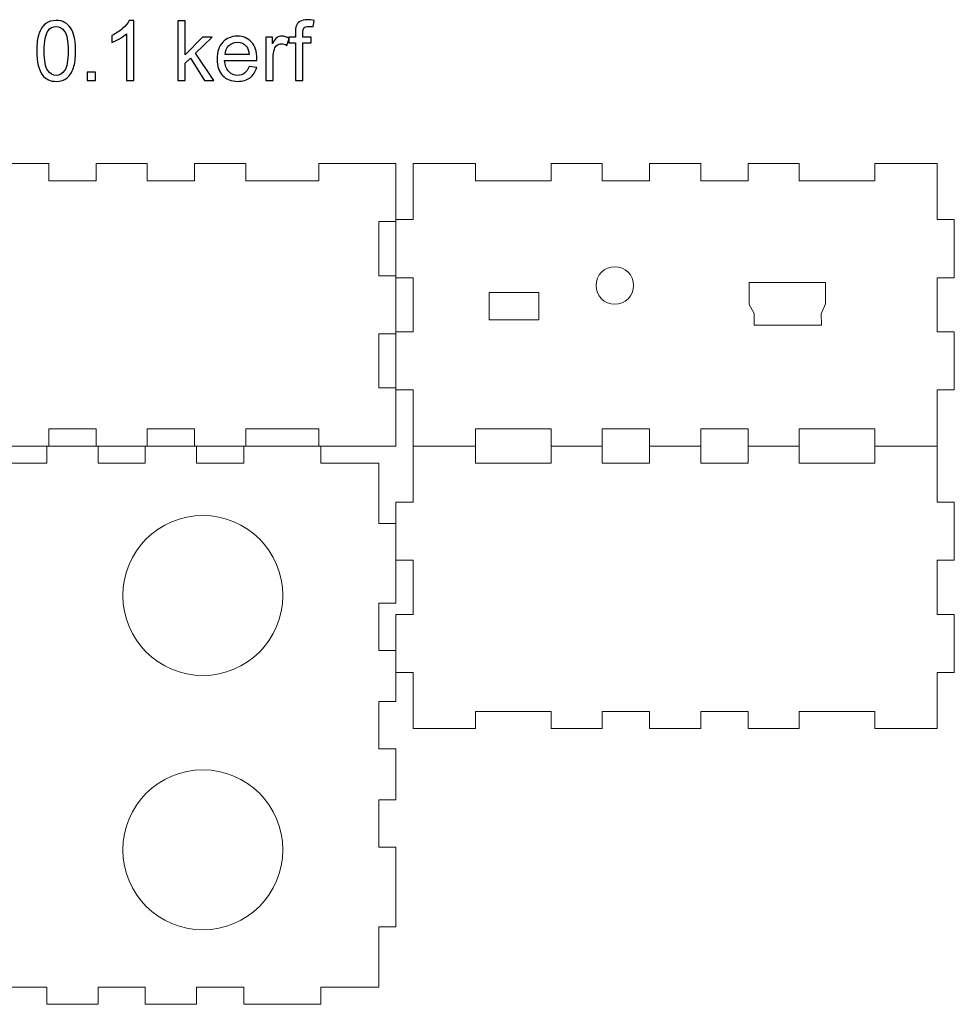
# Model space of a CAD drawing. Header units: inches. Extents: x -5.24 to 2.17, y -6.36 to -2.42.
# Tile 5 of 5: x -1.57 to 2.17, y -6.36 to -2.42. Entities that reach past the tile are written whole.
import ezdxf

# ---------------------------------------------------------------- set-up
doc = ezdxf.new("R2010")
doc.units = ezdxf.units.IN
doc.header["$MEASUREMENT"] = 0
doc.layers.add('Layer 1', color=7, linetype='Continuous')

msp = doc.modelspace()

# ---------------------------------------------------------------- linework, layer by layer
at = {"layer": 'Layer 1', "color": 30}
for points, knots in [([(-1.5031, -2.5463), (-1.5031, -2.518), (-1.5002, -2.4953), (-1.4944, -2.4781), (-1.4944, -2.4781), (-1.4886, -2.4609), (-1.4799, -2.4476), (-1.4685, -2.4383), (-1.4685, -2.4383), (-1.457, -2.429), (-1.4426, -2.4243), (-1.4253, -2.4243), (-1.4253, -2.4243), (-1.4125, -2.4243), (-1.4013, -2.4269), (-1.3916, -2.4321), (-1.3916, -2.4321), (-1.3819, -2.4372), (-1.374, -2.4446), (-1.3676, -2.4544), (-1.3676, -2.4544), (-1.3614, -2.4641), (-1.3564, -2.4759), (-1.3529, -2.4899), (-1.3529, -2.4899), (-1.3493, -2.5038), (-1.3475, -2.5226), (-1.3475, -2.5463), (-1.3475, -2.5463), (-1.3475, -2.5743), (-1.3504, -2.5968), (-1.3561, -2.614), (-1.3561, -2.614), (-1.3619, -2.6313), (-1.3705, -2.6445), (-1.3819, -2.6539), (-1.3819, -2.6539), (-1.3934, -2.6633), (-1.4078, -2.668), (-1.4253, -2.668), (-1.4253, -2.668), (-1.4483, -2.668), (-1.4664, -2.6598), (-1.4795, -2.6433), (-1.4795, -2.6433), (-1.4952, -2.6234), (-1.5031, -2.591), (-1.5031, -2.5463)], [0, 0, 0, 0, 0.076923, 0.076923, 0.076923, 0.076923, 0.153846, 0.153846, 0.153846, 0.153846, 0.230769, 0.230769, 0.230769, 0.230769, 0.307692, 0.307692, 0.307692, 0.307692, 0.384615, 0.384615, 0.384615, 0.384615, 0.461538, 0.461538, 0.461538, 0.461538, 0.538462, 0.538462, 0.538462, 0.538462, 0.615385, 0.615385, 0.615385, 0.615385, 0.692308, 0.692308, 0.692308, 0.692308, 0.769231, 0.769231, 0.769231, 0.769231, 0.846154, 0.846154, 0.846154, 0.846154, 1, 1, 1, 1]), ([(-1.1148, -2.6639), (-1.1148, -2.6639), (-1.144, -2.6639), (-1.144, -2.6639), (-1.144, -2.6639), (-1.144, -2.6639), (-1.144, -2.4773), (-1.144, -2.4773), (-1.144, -2.4773), (-1.1511, -2.484), (-1.1603, -2.4907), (-1.1718, -2.4974), (-1.1718, -2.4974), (-1.1833, -2.5041), (-1.1935, -2.5092), (-1.2026, -2.5125), (-1.2026, -2.5125), (-1.2026, -2.5125), (-1.2026, -2.4843), (-1.2026, -2.4843), (-1.2026, -2.4843), (-1.1863, -2.4765), (-1.1719, -2.4672), (-1.1596, -2.4563), (-1.1596, -2.4563), (-1.1474, -2.4453), (-1.1387, -2.4346), (-1.1336, -2.4243), (-1.1336, -2.4243), (-1.1336, -2.4243), (-1.1148, -2.4243), (-1.1148, -2.4243), (-1.1148, -2.4243), (-1.1148, -2.4243), (-1.1148, -2.6639), (-1.1148, -2.6639)], [0, 0, 0, 0, 0.1, 0.1, 0.1, 0.1, 0.2, 0.2, 0.2, 0.2, 0.3, 0.3, 0.3, 0.3, 0.4, 0.4, 0.4, 0.4, 0.5, 0.5, 0.5, 0.5, 0.6, 0.6, 0.6, 0.6, 0.7, 0.7, 0.7, 0.7, 0.8, 0.8, 0.8, 0.8, 1, 1, 1, 1]), ([(-0.9388, -2.6639), (-0.9388, -2.6639), (-0.9388, -2.4253), (-0.9388, -2.4253), (-0.9388, -2.4253), (-0.9388, -2.4253), (-0.9095, -2.4253), (-0.9095, -2.4253), (-0.9095, -2.4253), (-0.9095, -2.4253), (-0.9095, -2.5614), (-0.9095, -2.5614), (-0.9095, -2.5614), (-0.9095, -2.5614), (-0.8401, -2.4911), (-0.8401, -2.4911), (-0.8401, -2.4911), (-0.8401, -2.4911), (-0.8023, -2.4911), (-0.8023, -2.4911), (-0.8023, -2.4911), (-0.8023, -2.4911), (-0.8683, -2.5552), (-0.8683, -2.5552), (-0.8683, -2.5552), (-0.8683, -2.5552), (-0.7955, -2.6639), (-0.7955, -2.6639), (-0.7955, -2.6639), (-0.7955, -2.6639), (-0.8317, -2.6639), (-0.8317, -2.6639), (-0.8317, -2.6639), (-0.8317, -2.6639), (-0.8888, -2.5755), (-0.8888, -2.5755), (-0.8888, -2.5755), (-0.8888, -2.5755), (-0.9095, -2.5954), (-0.9095, -2.5954), (-0.9095, -2.5954), (-0.9095, -2.5954), (-0.9095, -2.6639), (-0.9095, -2.6639), (-0.9095, -2.6639), (-0.9095, -2.6639), (-0.9388, -2.6639), (-0.9388, -2.6639)], [0, 0, 0, 0, 0.076923, 0.076923, 0.076923, 0.076923, 0.153846, 0.153846, 0.153846, 0.153846, 0.230769, 0.230769, 0.230769, 0.230769, 0.307692, 0.307692, 0.307692, 0.307692, 0.384615, 0.384615, 0.384615, 0.384615, 0.461538, 0.461538, 0.461538, 0.461538, 0.538462, 0.538462, 0.538462, 0.538462, 0.615385, 0.615385, 0.615385, 0.615385, 0.692308, 0.692308, 0.692308, 0.692308, 0.769231, 0.769231, 0.769231, 0.769231, 0.846154, 0.846154, 0.846154, 0.846154, 1, 1, 1, 1]), ([(-0.4689, -2.6639), (-0.4689, -2.6639), (-0.4689, -2.5139), (-0.4689, -2.5139), (-0.4689, -2.5139), (-0.4689, -2.5139), (-0.4948, -2.5139), (-0.4948, -2.5139), (-0.4948, -2.5139), (-0.4948, -2.5139), (-0.4948, -2.4911), (-0.4948, -2.4911), (-0.4948, -2.4911), (-0.4948, -2.4911), (-0.4689, -2.4911), (-0.4689, -2.4911), (-0.4689, -2.4911), (-0.4689, -2.4911), (-0.4689, -2.4727), (-0.4689, -2.4727), (-0.4689, -2.4727), (-0.4689, -2.4611), (-0.4679, -2.4524), (-0.4658, -2.4468), (-0.4658, -2.4468), (-0.463, -2.4392), (-0.458, -2.433), (-0.4509, -2.4283), (-0.4509, -2.4283), (-0.4438, -2.4236), (-0.4339, -2.4213), (-0.421, -2.4213), (-0.421, -2.4213), (-0.4128, -2.4213), (-0.4037, -2.4222), (-0.3937, -2.4242), (-0.3937, -2.4242), (-0.3937, -2.4242), (-0.3981, -2.4498), (-0.3981, -2.4498), (-0.3981, -2.4498), (-0.4041, -2.4486), (-0.4099, -2.4481), (-0.4154, -2.4481), (-0.4154, -2.4481), (-0.4243, -2.4481), (-0.4305, -2.45), (-0.4342, -2.4538), (-0.4342, -2.4538), (-0.4379, -2.4576), (-0.4398, -2.4647), (-0.4398, -2.4751), (-0.4398, -2.4751), (-0.4398, -2.4751), (-0.4398, -2.4911), (-0.4398, -2.4911), (-0.4398, -2.4911), (-0.4398, -2.4911), (-0.4061, -2.4911), (-0.4061, -2.4911), (-0.4061, -2.4911), (-0.4061, -2.4911), (-0.4061, -2.5139), (-0.4061, -2.5139), (-0.4061, -2.5139), (-0.4061, -2.5139), (-0.4398, -2.5139), (-0.4398, -2.5139), (-0.4398, -2.5139), (-0.4398, -2.5139), (-0.4398, -2.6639), (-0.4398, -2.6639), (-0.4398, -2.6639), (-0.4398, -2.6639), (-0.4689, -2.6639), (-0.4689, -2.6639)], [0, 0, 0, 0, 0.05, 0.05, 0.05, 0.05, 0.1, 0.1, 0.1, 0.1, 0.15, 0.15, 0.15, 0.15, 0.2, 0.2, 0.2, 0.2, 0.25, 0.25, 0.25, 0.25, 0.3, 0.3, 0.3, 0.3, 0.35, 0.35, 0.35, 0.35, 0.4, 0.4, 0.4, 0.4, 0.45, 0.45, 0.45, 0.45, 0.5, 0.5, 0.5, 0.5, 0.55, 0.55, 0.55, 0.55, 0.6, 0.6, 0.6, 0.6, 0.65, 0.65, 0.65, 0.65, 0.7, 0.7, 0.7, 0.7, 0.75, 0.75, 0.75, 0.75, 0.8, 0.8, 0.8, 0.8, 0.85, 0.85, 0.85, 0.85, 0.9, 0.9, 0.9, 0.9, 1, 1, 1, 1]), ([(-1.473, -2.5463), (-1.473, -2.5854), (-1.4684, -2.6115), (-1.4592, -2.6245), (-1.4592, -2.6245), (-1.45, -2.6374), (-1.4388, -2.6439), (-1.4253, -2.6439), (-1.4253, -2.6439), (-1.4118, -2.6439), (-1.4005, -2.6374), (-1.3914, -2.6244), (-1.3914, -2.6244), (-1.3822, -2.6114), (-1.3776, -2.5853), (-1.3776, -2.5463), (-1.3776, -2.5463), (-1.3776, -2.507), (-1.3822, -2.4809), (-1.3914, -2.468), (-1.3914, -2.468), (-1.4005, -2.455), (-1.4119, -2.4486), (-1.4256, -2.4486), (-1.4256, -2.4486), (-1.4391, -2.4486), (-1.4498, -2.4543), (-1.4579, -2.4657), (-1.4579, -2.4657), (-1.4679, -2.4802), (-1.473, -2.5071), (-1.473, -2.5463)], [0, 0, 0, 0, 0.111111, 0.111111, 0.111111, 0.111111, 0.222222, 0.222222, 0.222222, 0.222222, 0.333333, 0.333333, 0.333333, 0.333333, 0.444444, 0.444444, 0.444444, 0.444444, 0.555556, 0.555556, 0.555556, 0.555556, 0.666667, 0.666667, 0.666667, 0.666667, 0.777778, 0.777778, 0.777778, 0.777778, 1, 1, 1, 1]), ([(-0.654, -2.6083), (-0.654, -2.6083), (-0.6237, -2.612), (-0.6237, -2.612), (-0.6237, -2.612), (-0.6285, -2.6297), (-0.6373, -2.6434), (-0.6502, -2.6532), (-0.6502, -2.6532), (-0.6631, -2.6629), (-0.6796, -2.6678), (-0.6997, -2.6678), (-0.6997, -2.6678), (-0.725, -2.6678), (-0.745, -2.66), (-0.7598, -2.6445), (-0.7598, -2.6445), (-0.7746, -2.6289), (-0.782, -2.6071), (-0.782, -2.579), (-0.782, -2.579), (-0.782, -2.5499), (-0.7745, -2.5273), (-0.7596, -2.5113), (-0.7596, -2.5113), (-0.7446, -2.4952), (-0.7252, -2.4871), (-0.7013, -2.4871), (-0.7013, -2.4871), (-0.6782, -2.4871), (-0.6593, -2.495), (-0.6447, -2.5108), (-0.6447, -2.5108), (-0.63, -2.5265), (-0.6227, -2.5486), (-0.6227, -2.5771), (-0.6227, -2.5771), (-0.6227, -2.5789), (-0.6228, -2.5815), (-0.6229, -2.585), (-0.6229, -2.585), (-0.6229, -2.585), (-0.7518, -2.585), (-0.7518, -2.585), (-0.7518, -2.585), (-0.7507, -2.604), (-0.7453, -2.6185), (-0.7356, -2.6286), (-0.7356, -2.6286), (-0.726, -2.6387), (-0.714, -2.6438), (-0.6995, -2.6438), (-0.6995, -2.6438), (-0.6888, -2.6438), (-0.6796, -2.6409), (-0.672, -2.6353), (-0.672, -2.6353), (-0.6644, -2.6296), (-0.6584, -2.6206), (-0.654, -2.6083)], [0, 0, 0, 0, 0.0625, 0.0625, 0.0625, 0.0625, 0.125, 0.125, 0.125, 0.125, 0.1875, 0.1875, 0.1875, 0.1875, 0.25, 0.25, 0.25, 0.25, 0.3125, 0.3125, 0.3125, 0.3125, 0.375, 0.375, 0.375, 0.375, 0.4375, 0.4375, 0.4375, 0.4375, 0.5, 0.5, 0.5, 0.5, 0.5625, 0.5625, 0.5625, 0.5625, 0.625, 0.625, 0.625, 0.625, 0.6875, 0.6875, 0.6875, 0.6875, 0.75, 0.75, 0.75, 0.75, 0.8125, 0.8125, 0.8125, 0.8125, 0.875, 0.875, 0.875, 0.875, 1, 1, 1, 1]), ([(-0.7501, -2.5609), (-0.7501, -2.5609), (-0.6536, -2.5609), (-0.6536, -2.5609), (-0.6536, -2.5609), (-0.6549, -2.5464), (-0.6586, -2.5354), (-0.6647, -2.5282), (-0.6647, -2.5282), (-0.674, -2.5169), (-0.6861, -2.5113), (-0.701, -2.5113), (-0.701, -2.5113), (-0.7144, -2.5113), (-0.7258, -2.5158), (-0.7349, -2.5248), (-0.7349, -2.5248), (-0.7441, -2.5338), (-0.7491, -2.5458), (-0.7501, -2.5609)], [0, 0, 0, 0, 0.166667, 0.166667, 0.166667, 0.166667, 0.333333, 0.333333, 0.333333, 0.333333, 0.5, 0.5, 0.5, 0.5, 0.666667, 0.666667, 0.666667, 0.666667, 1, 1, 1, 1]), ([(-0.5872, -2.6639), (-0.5872, -2.6639), (-0.5872, -2.4911), (-0.5872, -2.4911), (-0.5872, -2.4911), (-0.5872, -2.4911), (-0.5609, -2.4911), (-0.5609, -2.4911), (-0.5609, -2.4911), (-0.5609, -2.4911), (-0.5609, -2.5173), (-0.5609, -2.5173), (-0.5609, -2.5173), (-0.5541, -2.505), (-0.5479, -2.4969), (-0.5422, -2.493), (-0.5422, -2.493), (-0.5365, -2.4891), (-0.5303, -2.4871), (-0.5234, -2.4871), (-0.5234, -2.4871), (-0.5135, -2.4871), (-0.5035, -2.4903), (-0.4933, -2.4966), (-0.4933, -2.4966), (-0.4933, -2.4966), (-0.5034, -2.5238), (-0.5034, -2.5238), (-0.5034, -2.5238), (-0.5105, -2.5195), (-0.5177, -2.5174), (-0.5249, -2.5174), (-0.5249, -2.5174), (-0.5313, -2.5174), (-0.537, -2.5194), (-0.5421, -2.5232), (-0.5421, -2.5232), (-0.5473, -2.5271), (-0.5509, -2.5324), (-0.553, -2.5393), (-0.553, -2.5393), (-0.5563, -2.5496), (-0.5579, -2.561), (-0.5579, -2.5734), (-0.5579, -2.5734), (-0.5579, -2.5734), (-0.5579, -2.6639), (-0.5579, -2.6639), (-0.5579, -2.6639), (-0.5579, -2.6639), (-0.5872, -2.6639), (-0.5872, -2.6639)], [0, 0, 0, 0, 0.071429, 0.071429, 0.071429, 0.071429, 0.142857, 0.142857, 0.142857, 0.142857, 0.214286, 0.214286, 0.214286, 0.214286, 0.285714, 0.285714, 0.285714, 0.285714, 0.357143, 0.357143, 0.357143, 0.357143, 0.428571, 0.428571, 0.428571, 0.428571, 0.5, 0.5, 0.5, 0.5, 0.571429, 0.571429, 0.571429, 0.571429, 0.642857, 0.642857, 0.642857, 0.642857, 0.714286, 0.714286, 0.714286, 0.714286, 0.785714, 0.785714, 0.785714, 0.785714, 0.857143, 0.857143, 0.857143, 0.857143, 1, 1, 1, 1]), ([(-1.3013, -2.6639), (-1.3013, -2.6639), (-1.3013, -2.6305), (-1.3013, -2.6305), (-1.3013, -2.6305), (-1.3013, -2.6305), (-1.2679, -2.6305), (-1.2679, -2.6305), (-1.2679, -2.6305), (-1.2679, -2.6305), (-1.2679, -2.6639), (-1.2679, -2.6639), (-1.2679, -2.6639), (-1.2679, -2.6639), (-1.3013, -2.6639), (-1.3013, -2.6639)], [0, 0, 0, 0, 0.2, 0.2, 0.2, 0.2, 0.4, 0.4, 0.4, 0.4, 0.6, 0.6, 0.6, 0.6, 1, 1, 1, 1])]:
    msp.add_open_spline(points, degree=3, knots=knots, dxfattribs=at)
at = {"layer": 'Layer 1', "color": 250, "lineweight": 9}
for points, knots in [([(-2.6535, -2.9961), (-2.6535, -2.9961), (-2.3455, -2.9961), (-2.3455, -2.9961), (-2.3455, -2.9961), (-2.3455, -2.9961), (-2.3455, -3.065), (-2.3455, -3.065), (-2.3455, -3.065), (-2.3455, -3.065), (-2.0531, -3.065), (-2.0531, -3.065), (-2.0531, -3.065), (-2.0531, -3.065), (-2.0531, -2.9961), (-2.0531, -2.9961), (-2.0531, -2.9961), (-2.0531, -2.9961), (-1.8484, -2.9961), (-1.8484, -2.9961), (-1.8484, -2.9961), (-1.8484, -2.9961), (-1.8484, -3.065), (-1.8484, -3.065), (-1.8484, -3.065), (-1.8484, -3.065), (-1.6594, -3.065), (-1.6594, -3.065), (-1.6594, -3.065), (-1.6594, -3.065), (-1.6594, -2.9961), (-1.6594, -2.9961), (-1.6594, -2.9961), (-1.6594, -2.9961), (-1.4547, -2.9961), (-1.4547, -2.9961), (-1.4547, -2.9961), (-1.4547, -2.9961), (-1.4547, -3.065), (-1.4547, -3.065), (-1.4547, -3.065), (-1.4547, -3.065), (-1.2657, -3.065), (-1.2657, -3.065), (-1.2657, -3.065), (-1.2657, -3.065), (-1.2657, -2.9961), (-1.2657, -2.9961), (-1.2657, -2.9961), (-1.2657, -2.9961), (-1.061, -2.9961), (-1.061, -2.9961), (-1.061, -2.9961), (-1.061, -2.9961), (-1.061, -3.065), (-1.061, -3.065), (-1.061, -3.065), (-1.061, -3.065), (-0.872, -3.065), (-0.872, -3.065), (-0.872, -3.065), (-0.872, -3.065), (-0.872, -2.9961), (-0.872, -2.9961), (-0.872, -2.9961), (-0.872, -2.9961), (-0.6673, -2.9961), (-0.6673, -2.9961), (-0.6673, -2.9961), (-0.6673, -2.9961), (-0.6673, -3.065), (-0.6673, -3.065), (-0.6673, -3.065), (-0.6673, -3.065), (-0.375, -3.065), (-0.375, -3.065), (-0.375, -3.065), (-0.375, -3.065), (-0.375, -2.9961), (-0.375, -2.9961), (-0.375, -2.9961), (-0.375, -2.9961), (-0.0669, -2.9961), (-0.0669, -2.9961), (-0.0669, -2.9961), (-0.0669, -2.9961), (-0.0669, -3.2283), (-0.0669, -3.2283), (-0.0669, -3.2283), (-0.0669, -3.2283), (-0.1358, -3.2283), (-0.1358, -3.2283), (-0.1358, -3.2283), (-0.1358, -3.2283), (-0.1358, -3.4449), (-0.1358, -3.4449), (-0.1358, -3.4449), (-0.1358, -3.4449), (-0.0669, -3.4449), (-0.0669, -3.4449), (-0.0669, -3.4449), (-0.0669, -3.4449), (-0.0669, -3.6772), (-0.0669, -3.6772), (-0.0669, -3.6772), (-0.0669, -3.6772), (-0.1358, -3.6772), (-0.1358, -3.6772), (-0.1358, -3.6772), (-0.1358, -3.6772), (-0.1358, -3.8937), (-0.1358, -3.8937), (-0.1358, -3.8937), (-0.1358, -3.8937), (-0.0669, -3.8937), (-0.0669, -3.8937), (-0.0669, -3.8937), (-0.0669, -3.8937), (-0.0669, -4.126), (-0.0669, -4.126), (-0.0669, -4.126), (-0.0669, -4.126), (-0.375, -4.126), (-0.375, -4.126), (-0.375, -4.126), (-0.375, -4.126), (-0.375, -4.0571), (-0.375, -4.0571), (-0.375, -4.0571), (-0.375, -4.0571), (-0.6673, -4.0571), (-0.6673, -4.0571), (-0.6673, -4.0571), (-0.6673, -4.0571), (-0.6673, -4.126), (-0.6673, -4.126), (-0.6673, -4.126), (-0.6673, -4.126), (-0.872, -4.126), (-0.872, -4.126), (-0.872, -4.126), (-0.872, -4.126), (-0.872, -4.0571), (-0.872, -4.0571), (-0.872, -4.0571), (-0.872, -4.0571), (-1.061, -4.0571), (-1.061, -4.0571), (-1.061, -4.0571), (-1.061, -4.0571), (-1.061, -4.126), (-1.061, -4.126), (-1.061, -4.126), (-1.061, -4.126), (-1.2657, -4.126), (-1.2657, -4.126), (-1.2657, -4.126), (-1.2657, -4.126), (-1.2657, -4.0571), (-1.2657, -4.0571), (-1.2657, -4.0571), (-1.2657, -4.0571), (-1.4547, -4.0571), (-1.4547, -4.0571), (-1.4547, -4.0571), (-1.4547, -4.0571), (-1.4547, -4.126), (-1.4547, -4.126), (-1.4547, -4.126), (-1.4547, -4.126), (-1.6594, -4.126), (-1.6594, -4.126), (-1.6594, -4.126), (-1.6594, -4.126), (-1.6594, -4.0571), (-1.6594, -4.0571), (-1.6594, -4.0571), (-1.6594, -4.0571), (-1.8484, -4.0571), (-1.8484, -4.0571), (-1.8484, -4.0571), (-1.8484, -4.0571), (-1.8484, -4.126), (-1.8484, -4.126), (-1.8484, -4.126), (-1.8484, -4.126), (-2.0531, -4.126), (-2.0531, -4.126), (-2.0531, -4.126), (-2.0531, -4.126), (-2.0531, -4.0571), (-2.0531, -4.0571), (-2.0531, -4.0571), (-2.0531, -4.0571), (-2.3455, -4.0571), (-2.3455, -4.0571), (-2.3455, -4.0571), (-2.3455, -4.0571), (-2.3455, -4.126), (-2.3455, -4.126), (-2.3455, -4.126), (-2.3455, -4.126), (-2.6535, -4.126), (-2.6535, -4.126), (-2.6535, -4.126), (-2.6535, -4.126), (-2.6535, -3.8937), (-2.6535, -3.8937), (-2.6535, -3.8937), (-2.6535, -3.8937), (-2.5846, -3.8937), (-2.5846, -3.8937), (-2.5846, -3.8937), (-2.5846, -3.8937), (-2.5846, -3.6772), (-2.5846, -3.6772), (-2.5846, -3.6772), (-2.5846, -3.6772), (-2.6535, -3.6772), (-2.6535, -3.6772), (-2.6535, -3.6772), (-2.6535, -3.6772), (-2.6535, -3.4449), (-2.6535, -3.4449), (-2.6535, -3.4449), (-2.6535, -3.4449), (-2.5846, -3.4449), (-2.5846, -3.4449), (-2.5846, -3.4449), (-2.5846, -3.4449), (-2.5846, -3.2283), (-2.5846, -3.2283), (-2.5846, -3.2283), (-2.5846, -3.2283), (-2.6535, -3.2283), (-2.6535, -3.2283), (-2.6535, -3.2283), (-2.6535, -3.2283), (-2.6535, -2.9961), (-2.6535, -2.9961)], [0, 0, 0, 0, 0.016393, 0.016393, 0.016393, 0.016393, 0.032787, 0.032787, 0.032787, 0.032787, 0.04918, 0.04918, 0.04918, 0.04918, 0.065574, 0.065574, 0.065574, 0.065574, 0.081967, 0.081967, 0.081967, 0.081967, 0.098361, 0.098361, 0.098361, 0.098361, 0.114754, 0.114754, 0.114754, 0.114754, 0.131148, 0.131148, 0.131148, 0.131148, 0.147541, 0.147541, 0.147541, 0.147541, 0.163934, 0.163934, 0.163934, 0.163934, 0.180328, 0.180328, 0.180328, 0.180328, 0.196721, 0.196721, 0.196721, 0.196721, 0.213115, 0.213115, 0.213115, 0.213115, 0.229508, 0.229508, 0.229508, 0.229508, 0.245902, 0.245902, 0.245902, 0.245902, 0.262295, 0.262295, 0.262295, 0.262295, 0.278689, 0.278689, 0.278689, 0.278689, 0.295082, 0.295082, 0.295082, 0.295082, 0.311475, 0.311475, 0.311475, 0.311475, 0.327869, 0.327869, 0.327869, 0.327869, 0.344262, 0.344262, 0.344262, 0.344262, 0.360656, 0.360656, 0.360656, 0.360656, 0.377049, 0.377049, 0.377049, 0.377049, 0.393443, 0.393443, 0.393443, 0.393443, 0.409836, 0.409836, 0.409836, 0.409836, 0.42623, 0.42623, 0.42623, 0.42623, 0.442623, 0.442623, 0.442623, 0.442623, 0.459016, 0.459016, 0.459016, 0.459016, 0.47541, 0.47541, 0.47541, 0.47541, 0.491803, 0.491803, 0.491803, 0.491803, 0.508197, 0.508197, 0.508197, 0.508197, 0.52459, 0.52459, 0.52459, 0.52459, 0.540984, 0.540984, 0.540984, 0.540984, 0.557377, 0.557377, 0.557377, 0.557377, 0.57377, 0.57377, 0.57377, 0.57377, 0.590164, 0.590164, 0.590164, 0.590164, 0.606557, 0.606557, 0.606557, 0.606557, 0.622951, 0.622951, 0.622951, 0.622951, 0.639344, 0.639344, 0.639344, 0.639344, 0.655738, 0.655738, 0.655738, 0.655738, 0.672131, 0.672131, 0.672131, 0.672131, 0.688525, 0.688525, 0.688525, 0.688525, 0.704918, 0.704918, 0.704918, 0.704918, 0.721311, 0.721311, 0.721311, 0.721311, 0.737705, 0.737705, 0.737705, 0.737705, 0.754098, 0.754098, 0.754098, 0.754098, 0.770492, 0.770492, 0.770492, 0.770492, 0.786885, 0.786885, 0.786885, 0.786885, 0.803279, 0.803279, 0.803279, 0.803279, 0.819672, 0.819672, 0.819672, 0.819672, 0.836066, 0.836066, 0.836066, 0.836066, 0.852459, 0.852459, 0.852459, 0.852459, 0.868852, 0.868852, 0.868852, 0.868852, 0.885246, 0.885246, 0.885246, 0.885246, 0.901639, 0.901639, 0.901639, 0.901639, 0.918033, 0.918033, 0.918033, 0.918033, 0.934426, 0.934426, 0.934426, 0.934426, 0.95082, 0.95082, 0.95082, 0.95082, 0.967213, 0.967213, 0.967213, 0.967213, 1, 1, 1, 1]), ([(0.002, -2.9961), (0.002, -2.9961), (0.251, -2.9961), (0.251, -2.9961), (0.251, -2.9961), (0.251, -2.9961), (0.251, -3.065), (0.251, -3.065), (0.251, -3.065), (0.251, -3.065), (0.5531, -3.065), (0.5531, -3.065), (0.5531, -3.065), (0.5531, -3.065), (0.5531, -2.9961), (0.5531, -2.9961), (0.5531, -2.9961), (0.5531, -2.9961), (0.7579, -2.9961), (0.7579, -2.9961), (0.7579, -2.9961), (0.7579, -2.9961), (0.7579, -3.065), (0.7579, -3.065), (0.7579, -3.065), (0.7579, -3.065), (0.9469, -3.065), (0.9469, -3.065), (0.9469, -3.065), (0.9469, -3.065), (0.9469, -2.9961), (0.9469, -2.9961), (0.9469, -2.9961), (0.9469, -2.9961), (1.1516, -2.9961), (1.1516, -2.9961), (1.1516, -2.9961), (1.1516, -2.9961), (1.1516, -3.065), (1.1516, -3.065), (1.1516, -3.065), (1.1516, -3.065), (1.3406, -3.065), (1.3406, -3.065), (1.3406, -3.065), (1.3406, -3.065), (1.3406, -2.9961), (1.3406, -2.9961), (1.3406, -2.9961), (1.3406, -2.9961), (1.5453, -2.9961), (1.5453, -2.9961), (1.5453, -2.9961), (1.5453, -2.9961), (1.5453, -3.065), (1.5453, -3.065), (1.5453, -3.065), (1.5453, -3.065), (1.8474, -3.065), (1.8474, -3.065), (1.8474, -3.065), (1.8474, -3.065), (1.8474, -2.9961), (1.8474, -2.9961), (1.8474, -2.9961), (1.8474, -2.9961), (2.0965, -2.9961), (2.0965, -2.9961), (2.0965, -2.9961), (2.0965, -2.9961), (2.0965, -3.2205), (2.0965, -3.2205), (2.0965, -3.2205), (2.0965, -3.2205), (2.1654, -3.2205), (2.1654, -3.2205), (2.1654, -3.2205), (2.1654, -3.2205), (2.1654, -3.4528), (2.1654, -3.4528), (2.1654, -3.4528), (2.1654, -3.4528), (2.0965, -3.4528), (2.0965, -3.4528), (2.0965, -3.4528), (2.0965, -3.4528), (2.0965, -3.6693), (2.0965, -3.6693), (2.0965, -3.6693), (2.0965, -3.6693), (2.1654, -3.6693), (2.1654, -3.6693), (2.1654, -3.6693), (2.1654, -3.6693), (2.1654, -3.9016), (2.1654, -3.9016), (2.1654, -3.9016), (2.1654, -3.9016), (2.0965, -3.9016), (2.0965, -3.9016), (2.0965, -3.9016), (2.0965, -3.9016), (2.0965, -4.126), (2.0965, -4.126), (2.0965, -4.126), (2.0965, -4.126), (1.8474, -4.126), (1.8474, -4.126), (1.8474, -4.126), (1.8474, -4.126), (1.8474, -4.0571), (1.8474, -4.0571), (1.8474, -4.0571), (1.8474, -4.0571), (1.5453, -4.0571), (1.5453, -4.0571), (1.5453, -4.0571), (1.5453, -4.0571), (1.5453, -4.126), (1.5453, -4.126), (1.5453, -4.126), (1.5453, -4.126), (1.3406, -4.126), (1.3406, -4.126), (1.3406, -4.126), (1.3406, -4.126), (1.3406, -4.0571), (1.3406, -4.0571), (1.3406, -4.0571), (1.3406, -4.0571), (1.1516, -4.0571), (1.1516, -4.0571), (1.1516, -4.0571), (1.1516, -4.0571), (1.1516, -4.126), (1.1516, -4.126), (1.1516, -4.126), (1.1516, -4.126), (0.9469, -4.126), (0.9469, -4.126), (0.9469, -4.126), (0.9469, -4.126), (0.9469, -4.0571), (0.9469, -4.0571), (0.9469, -4.0571), (0.9469, -4.0571), (0.7579, -4.0571), (0.7579, -4.0571), (0.7579, -4.0571), (0.7579, -4.0571), (0.7579, -4.126), (0.7579, -4.126), (0.7579, -4.126), (0.7579, -4.126), (0.5531, -4.126), (0.5531, -4.126), (0.5531, -4.126), (0.5531, -4.126), (0.5531, -4.0571), (0.5531, -4.0571), (0.5531, -4.0571), (0.5531, -4.0571), (0.251, -4.0571), (0.251, -4.0571), (0.251, -4.0571), (0.251, -4.0571), (0.251, -4.126), (0.251, -4.126), (0.251, -4.126), (0.251, -4.126), (0.002, -4.126), (0.002, -4.126), (0.002, -4.126), (0.002, -4.126), (0.002, -3.9016), (0.002, -3.9016), (0.002, -3.9016), (0.002, -3.9016), (-0.0669, -3.9016), (-0.0669, -3.9016), (-0.0669, -3.9016), (-0.0669, -3.9016), (-0.0669, -3.6693), (-0.0669, -3.6693), (-0.0669, -3.6693), (-0.0669, -3.6693), (0.002, -3.6693), (0.002, -3.6693), (0.002, -3.6693), (0.002, -3.6693), (0.002, -3.4528), (0.002, -3.4528), (0.002, -3.4528), (0.002, -3.4528), (-0.0669, -3.4528), (-0.0669, -3.4528), (-0.0669, -3.4528), (-0.0669, -3.4528), (-0.0669, -3.2205), (-0.0669, -3.2205), (-0.0669, -3.2205), (-0.0669, -3.2205), (0.002, -3.2205), (0.002, -3.2205), (0.002, -3.2205), (0.002, -3.2205), (0.002, -2.9961), (0.002, -2.9961)], [0, 0, 0, 0, 0.018868, 0.018868, 0.018868, 0.018868, 0.037736, 0.037736, 0.037736, 0.037736, 0.056604, 0.056604, 0.056604, 0.056604, 0.075472, 0.075472, 0.075472, 0.075472, 0.09434, 0.09434, 0.09434, 0.09434, 0.113208, 0.113208, 0.113208, 0.113208, 0.132075, 0.132075, 0.132075, 0.132075, 0.150943, 0.150943, 0.150943, 0.150943, 0.169811, 0.169811, 0.169811, 0.169811, 0.188679, 0.188679, 0.188679, 0.188679, 0.207547, 0.207547, 0.207547, 0.207547, 0.226415, 0.226415, 0.226415, 0.226415, 0.245283, 0.245283, 0.245283, 0.245283, 0.264151, 0.264151, 0.264151, 0.264151, 0.283019, 0.283019, 0.283019, 0.283019, 0.301887, 0.301887, 0.301887, 0.301887, 0.320755, 0.320755, 0.320755, 0.320755, 0.339623, 0.339623, 0.339623, 0.339623, 0.358491, 0.358491, 0.358491, 0.358491, 0.377358, 0.377358, 0.377358, 0.377358, 0.396226, 0.396226, 0.396226, 0.396226, 0.415094, 0.415094, 0.415094, 0.415094, 0.433962, 0.433962, 0.433962, 0.433962, 0.45283, 0.45283, 0.45283, 0.45283, 0.471698, 0.471698, 0.471698, 0.471698, 0.490566, 0.490566, 0.490566, 0.490566, 0.509434, 0.509434, 0.509434, 0.509434, 0.528302, 0.528302, 0.528302, 0.528302, 0.54717, 0.54717, 0.54717, 0.54717, 0.566038, 0.566038, 0.566038, 0.566038, 0.584906, 0.584906, 0.584906, 0.584906, 0.603774, 0.603774, 0.603774, 0.603774, 0.622642, 0.622642, 0.622642, 0.622642, 0.641509, 0.641509, 0.641509, 0.641509, 0.660377, 0.660377, 0.660377, 0.660377, 0.679245, 0.679245, 0.679245, 0.679245, 0.698113, 0.698113, 0.698113, 0.698113, 0.716981, 0.716981, 0.716981, 0.716981, 0.735849, 0.735849, 0.735849, 0.735849, 0.754717, 0.754717, 0.754717, 0.754717, 0.773585, 0.773585, 0.773585, 0.773585, 0.792453, 0.792453, 0.792453, 0.792453, 0.811321, 0.811321, 0.811321, 0.811321, 0.830189, 0.830189, 0.830189, 0.830189, 0.849057, 0.849057, 0.849057, 0.849057, 0.867925, 0.867925, 0.867925, 0.867925, 0.886792, 0.886792, 0.886792, 0.886792, 0.90566, 0.90566, 0.90566, 0.90566, 0.924528, 0.924528, 0.924528, 0.924528, 0.943396, 0.943396, 0.943396, 0.943396, 0.962264, 0.962264, 0.962264, 0.962264, 1, 1, 1, 1]), ([(0.8831, -3.484), (0.8831, -3.5254), (0.8496, -3.559), (0.8081, -3.559), (0.8081, -3.559), (0.7667, -3.559), (0.7331, -3.5254), (0.7331, -3.484), (0.7331, -3.484), (0.7331, -3.4425), (0.7667, -3.409), (0.8081, -3.409), (0.8081, -3.409), (0.8496, -3.409), (0.8831, -3.4425), (0.8831, -3.484)], [0, 0, 0, 0, 0.2, 0.2, 0.2, 0.2, 0.4, 0.4, 0.4, 0.4, 0.6, 0.6, 0.6, 0.6, 1, 1, 1, 1]), ([(1.6509, -3.4723), (1.6509, -3.4723), (1.6509, -3.5576), (1.6509, -3.5576), (1.6509, -3.5576), (1.6509, -3.5576), (1.6334, -3.5979), (1.6334, -3.5979), (1.6334, -3.5979), (1.6334, -3.5979), (1.6339, -3.6428), (1.6339, -3.6428), (1.6339, -3.6428), (1.6339, -3.6428), (1.3648, -3.6428), (1.3648, -3.6428), (1.3648, -3.6428), (1.3648, -3.6428), (1.3646, -3.5965), (1.3646, -3.5965), (1.3646, -3.5965), (1.3646, -3.5965), (1.3452, -3.5598), (1.3452, -3.5598), (1.3452, -3.5598), (1.3452, -3.5598), (1.3452, -3.4723), (1.3452, -3.4723), (1.3452, -3.4723), (1.3452, -3.4723), (1.4981, -3.4723), (1.4981, -3.4723), (1.4981, -3.4723), (1.4981, -3.4723), (1.6509, -3.4723), (1.6509, -3.4723)], [0, 0, 0, 0, 0.1, 0.1, 0.1, 0.1, 0.2, 0.2, 0.2, 0.2, 0.3, 0.3, 0.3, 0.3, 0.4, 0.4, 0.4, 0.4, 0.5, 0.5, 0.5, 0.5, 0.6, 0.6, 0.6, 0.6, 0.7, 0.7, 0.7, 0.7, 0.8, 0.8, 0.8, 0.8, 1, 1, 1, 1]), ([(0.3064, -3.6217), (0.3064, -3.6217), (0.3064, -3.5115), (0.3064, -3.5115), (0.3064, -3.5115), (0.3064, -3.5115), (0.5043, -3.5115), (0.5043, -3.5115), (0.5043, -3.5115), (0.5043, -3.5115), (0.5043, -3.6217), (0.5043, -3.6217), (0.5043, -3.6217), (0.5043, -3.6217), (0.3064, -3.6217), (0.3064, -3.6217), (0.3064, -3.6217), (0.3064, -3.6217), (0.3064, -3.6217), (0.3064, -3.6217)], [0, 0, 0, 0, 0.166667, 0.166667, 0.166667, 0.166667, 0.333333, 0.333333, 0.333333, 0.333333, 0.5, 0.5, 0.5, 0.5, 0.666667, 0.666667, 0.666667, 0.666667, 1, 1, 1, 1]), ([(-2.5846, -4.1949), (-2.5846, -4.1949), (-2.3533, -4.1949), (-2.3533, -4.1949), (-2.3533, -4.1949), (-2.3533, -4.1949), (-2.3533, -4.126), (-2.3533, -4.126), (-2.3533, -4.126), (-2.3533, -4.126), (-2.0453, -4.126), (-2.0453, -4.126), (-2.0453, -4.126), (-2.0453, -4.126), (-2.0453, -4.1949), (-2.0453, -4.1949), (-2.0453, -4.1949), (-2.0453, -4.1949), (-1.8563, -4.1949), (-1.8563, -4.1949), (-1.8563, -4.1949), (-1.8563, -4.1949), (-1.8563, -4.126), (-1.8563, -4.126), (-1.8563, -4.126), (-1.8563, -4.126), (-1.6516, -4.126), (-1.6516, -4.126), (-1.6516, -4.126), (-1.6516, -4.126), (-1.6516, -4.1949), (-1.6516, -4.1949), (-1.6516, -4.1949), (-1.6516, -4.1949), (-1.4626, -4.1949), (-1.4626, -4.1949), (-1.4626, -4.1949), (-1.4626, -4.1949), (-1.4626, -4.126), (-1.4626, -4.126), (-1.4626, -4.126), (-1.4626, -4.126), (-1.2579, -4.126), (-1.2579, -4.126), (-1.2579, -4.126), (-1.2579, -4.126), (-1.2579, -4.1949), (-1.2579, -4.1949), (-1.2579, -4.1949), (-1.2579, -4.1949), (-1.0689, -4.1949), (-1.0689, -4.1949), (-1.0689, -4.1949), (-1.0689, -4.1949), (-1.0689, -4.126), (-1.0689, -4.126), (-1.0689, -4.126), (-1.0689, -4.126), (-0.8642, -4.126), (-0.8642, -4.126), (-0.8642, -4.126), (-0.8642, -4.126), (-0.8642, -4.1949), (-0.8642, -4.1949), (-0.8642, -4.1949), (-0.8642, -4.1949), (-0.6752, -4.1949), (-0.6752, -4.1949), (-0.6752, -4.1949), (-0.6752, -4.1949), (-0.6752, -4.126), (-0.6752, -4.126), (-0.6752, -4.126), (-0.6752, -4.126), (-0.3671, -4.126), (-0.3671, -4.126), (-0.3671, -4.126), (-0.3671, -4.126), (-0.3671, -4.1949), (-0.3671, -4.1949), (-0.3671, -4.1949), (-0.3671, -4.1949), (-0.1358, -4.1949), (-0.1358, -4.1949), (-0.1358, -4.1949), (-0.1358, -4.1949), (-0.1358, -4.436), (-0.1358, -4.436), (-0.1358, -4.436), (-0.1358, -4.436), (-0.0669, -4.436), (-0.0669, -4.436), (-0.0669, -4.436), (-0.0669, -4.436), (-0.0669, -4.7539), (-0.0669, -4.7539), (-0.0669, -4.7539), (-0.0669, -4.7539), (-0.1358, -4.7539), (-0.1358, -4.7539), (-0.1358, -4.7539), (-0.1358, -4.7539), (-0.1358, -4.9429), (-0.1358, -4.9429), (-0.1358, -4.9429), (-0.1358, -4.9429), (-0.0669, -4.9429), (-0.0669, -4.9429), (-0.0669, -4.9429), (-0.0669, -4.9429), (-0.0669, -5.1476), (-0.0669, -5.1476), (-0.0669, -5.1476), (-0.0669, -5.1476), (-0.1358, -5.1476), (-0.1358, -5.1476), (-0.1358, -5.1476), (-0.1358, -5.1476), (-0.1358, -5.3366), (-0.1358, -5.3366), (-0.1358, -5.3366), (-0.1358, -5.3366), (-0.0669, -5.3366), (-0.0669, -5.3366), (-0.0669, -5.3366), (-0.0669, -5.3366), (-0.0669, -5.5413), (-0.0669, -5.5413), (-0.0669, -5.5413), (-0.0669, -5.5413), (-0.1358, -5.5413), (-0.1358, -5.5413), (-0.1358, -5.5413), (-0.1358, -5.5413), (-0.1358, -5.7303), (-0.1358, -5.7303), (-0.1358, -5.7303), (-0.1358, -5.7303), (-0.0669, -5.7303), (-0.0669, -5.7303), (-0.0669, -5.7303), (-0.0669, -5.7303), (-0.0669, -6.0482), (-0.0669, -6.0482), (-0.0669, -6.0482), (-0.0669, -6.0482), (-0.1358, -6.0482), (-0.1358, -6.0482), (-0.1358, -6.0482), (-0.1358, -6.0482), (-0.1358, -6.2894), (-0.1358, -6.2894), (-0.1358, -6.2894), (-0.1358, -6.2894), (-0.3671, -6.2894), (-0.3671, -6.2894), (-0.3671, -6.2894), (-0.3671, -6.2894), (-0.3671, -6.3583), (-0.3671, -6.3583), (-0.3671, -6.3583), (-0.3671, -6.3583), (-0.6752, -6.3583), (-0.6752, -6.3583), (-0.6752, -6.3583), (-0.6752, -6.3583), (-0.6752, -6.2894), (-0.6752, -6.2894), (-0.6752, -6.2894), (-0.6752, -6.2894), (-0.8642, -6.2894), (-0.8642, -6.2894), (-0.8642, -6.2894), (-0.8642, -6.2894), (-0.8642, -6.3583), (-0.8642, -6.3583), (-0.8642, -6.3583), (-0.8642, -6.3583), (-1.0689, -6.3583), (-1.0689, -6.3583), (-1.0689, -6.3583), (-1.0689, -6.3583), (-1.0689, -6.2894), (-1.0689, -6.2894), (-1.0689, -6.2894), (-1.0689, -6.2894), (-1.2579, -6.2894), (-1.2579, -6.2894), (-1.2579, -6.2894), (-1.2579, -6.2894), (-1.2579, -6.3583), (-1.2579, -6.3583), (-1.2579, -6.3583), (-1.2579, -6.3583), (-1.4626, -6.3583), (-1.4626, -6.3583), (-1.4626, -6.3583), (-1.4626, -6.3583), (-1.4626, -6.2894), (-1.4626, -6.2894), (-1.4626, -6.2894), (-1.4626, -6.2894), (-1.6516, -6.2894), (-1.6516, -6.2894), (-1.6516, -6.2894), (-1.6516, -6.2894), (-1.6516, -6.3583), (-1.6516, -6.3583), (-1.6516, -6.3583), (-1.6516, -6.3583), (-1.8563, -6.3583), (-1.8563, -6.3583), (-1.8563, -6.3583), (-1.8563, -6.3583), (-1.8563, -6.2894), (-1.8563, -6.2894), (-1.8563, -6.2894), (-1.8563, -6.2894), (-2.0453, -6.2894), (-2.0453, -6.2894), (-2.0453, -6.2894), (-2.0453, -6.2894), (-2.0453, -6.3583), (-2.0453, -6.3583), (-2.0453, -6.3583), (-2.0453, -6.3583), (-2.3533, -6.3583), (-2.3533, -6.3583), (-2.3533, -6.3583), (-2.3533, -6.3583), (-2.3533, -6.2894), (-2.3533, -6.2894), (-2.3533, -6.2894), (-2.3533, -6.2894), (-2.5846, -6.2894), (-2.5846, -6.2894), (-2.5846, -6.2894), (-2.5846, -6.2894), (-2.5846, -6.0482), (-2.5846, -6.0482), (-2.5846, -6.0482), (-2.5846, -6.0482), (-2.6535, -6.0482), (-2.6535, -6.0482), (-2.6535, -6.0482), (-2.6535, -6.0482), (-2.6535, -5.7303), (-2.6535, -5.7303), (-2.6535, -5.7303), (-2.6535, -5.7303), (-2.5846, -5.7303), (-2.5846, -5.7303), (-2.5846, -5.7303), (-2.5846, -5.7303), (-2.5846, -5.5413), (-2.5846, -5.5413), (-2.5846, -5.5413), (-2.5846, -5.5413), (-2.6535, -5.5413), (-2.6535, -5.5413), (-2.6535, -5.5413), (-2.6535, -5.5413), (-2.6535, -5.3366), (-2.6535, -5.3366), (-2.6535, -5.3366), (-2.6535, -5.3366), (-2.5846, -5.3366), (-2.5846, -5.3366), (-2.5846, -5.3366), (-2.5846, -5.3366), (-2.5846, -5.1476), (-2.5846, -5.1476), (-2.5846, -5.1476), (-2.5846, -5.1476), (-2.6535, -5.1476), (-2.6535, -5.1476), (-2.6535, -5.1476), (-2.6535, -5.1476), (-2.6535, -4.9429), (-2.6535, -4.9429), (-2.6535, -4.9429), (-2.6535, -4.9429), (-2.5846, -4.9429), (-2.5846, -4.9429), (-2.5846, -4.9429), (-2.5846, -4.9429), (-2.5846, -4.7539), (-2.5846, -4.7539), (-2.5846, -4.7539), (-2.5846, -4.7539), (-2.6535, -4.7539), (-2.6535, -4.7539), (-2.6535, -4.7539), (-2.6535, -4.7539), (-2.6535, -4.436), (-2.6535, -4.436), (-2.6535, -4.436), (-2.6535, -4.436), (-2.5846, -4.436), (-2.5846, -4.436), (-2.5846, -4.436), (-2.5846, -4.436), (-2.5846, -4.1949), (-2.5846, -4.1949)], [0, 0, 0, 0, 0.012987, 0.012987, 0.012987, 0.012987, 0.025974, 0.025974, 0.025974, 0.025974, 0.038961, 0.038961, 0.038961, 0.038961, 0.051948, 0.051948, 0.051948, 0.051948, 0.064935, 0.064935, 0.064935, 0.064935, 0.077922, 0.077922, 0.077922, 0.077922, 0.090909, 0.090909, 0.090909, 0.090909, 0.103896, 0.103896, 0.103896, 0.103896, 0.116883, 0.116883, 0.116883, 0.116883, 0.12987, 0.12987, 0.12987, 0.12987, 0.142857, 0.142857, 0.142857, 0.142857, 0.155844, 0.155844, 0.155844, 0.155844, 0.168831, 0.168831, 0.168831, 0.168831, 0.181818, 0.181818, 0.181818, 0.181818, 0.194805, 0.194805, 0.194805, 0.194805, 0.207792, 0.207792, 0.207792, 0.207792, 0.220779, 0.220779, 0.220779, 0.220779, 0.233766, 0.233766, 0.233766, 0.233766, 0.246753, 0.246753, 0.246753, 0.246753, 0.25974, 0.25974, 0.25974, 0.25974, 0.272727, 0.272727, 0.272727, 0.272727, 0.285714, 0.285714, 0.285714, 0.285714, 0.298701, 0.298701, 0.298701, 0.298701, 0.311688, 0.311688, 0.311688, 0.311688, 0.324675, 0.324675, 0.324675, 0.324675, 0.337662, 0.337662, 0.337662, 0.337662, 0.350649, 0.350649, 0.350649, 0.350649, 0.363636, 0.363636, 0.363636, 0.363636, 0.376623, 0.376623, 0.376623, 0.376623, 0.38961, 0.38961, 0.38961, 0.38961, 0.402597, 0.402597, 0.402597, 0.402597, 0.415584, 0.415584, 0.415584, 0.415584, 0.428571, 0.428571, 0.428571, 0.428571, 0.441558, 0.441558, 0.441558, 0.441558, 0.454545, 0.454545, 0.454545, 0.454545, 0.467532, 0.467532, 0.467532, 0.467532, 0.480519, 0.480519, 0.480519, 0.480519, 0.493506, 0.493506, 0.493506, 0.493506, 0.506494, 0.506494, 0.506494, 0.506494, 0.519481, 0.519481, 0.519481, 0.519481, 0.532468, 0.532468, 0.532468, 0.532468, 0.545455, 0.545455, 0.545455, 0.545455, 0.558442, 0.558442, 0.558442, 0.558442, 0.571429, 0.571429, 0.571429, 0.571429, 0.584416, 0.584416, 0.584416, 0.584416, 0.597403, 0.597403, 0.597403, 0.597403, 0.61039, 0.61039, 0.61039, 0.61039, 0.623377, 0.623377, 0.623377, 0.623377, 0.636364, 0.636364, 0.636364, 0.636364, 0.649351, 0.649351, 0.649351, 0.649351, 0.662338, 0.662338, 0.662338, 0.662338, 0.675325, 0.675325, 0.675325, 0.675325, 0.688312, 0.688312, 0.688312, 0.688312, 0.701299, 0.701299, 0.701299, 0.701299, 0.714286, 0.714286, 0.714286, 0.714286, 0.727273, 0.727273, 0.727273, 0.727273, 0.74026, 0.74026, 0.74026, 0.74026, 0.753247, 0.753247, 0.753247, 0.753247, 0.766234, 0.766234, 0.766234, 0.766234, 0.779221, 0.779221, 0.779221, 0.779221, 0.792208, 0.792208, 0.792208, 0.792208, 0.805195, 0.805195, 0.805195, 0.805195, 0.818182, 0.818182, 0.818182, 0.818182, 0.831169, 0.831169, 0.831169, 0.831169, 0.844156, 0.844156, 0.844156, 0.844156, 0.857143, 0.857143, 0.857143, 0.857143, 0.87013, 0.87013, 0.87013, 0.87013, 0.883117, 0.883117, 0.883117, 0.883117, 0.896104, 0.896104, 0.896104, 0.896104, 0.909091, 0.909091, 0.909091, 0.909091, 0.922078, 0.922078, 0.922078, 0.922078, 0.935065, 0.935065, 0.935065, 0.935065, 0.948052, 0.948052, 0.948052, 0.948052, 0.961039, 0.961039, 0.961039, 0.961039, 0.974026, 0.974026, 0.974026, 0.974026, 1, 1, 1, 1]), ([(0.002, -4.126), (0.002, -4.126), (0.251, -4.126), (0.251, -4.126), (0.251, -4.126), (0.251, -4.126), (0.251, -4.1949), (0.251, -4.1949), (0.251, -4.1949), (0.251, -4.1949), (0.5531, -4.1949), (0.5531, -4.1949), (0.5531, -4.1949), (0.5531, -4.1949), (0.5531, -4.126), (0.5531, -4.126), (0.5531, -4.126), (0.5531, -4.126), (0.7579, -4.126), (0.7579, -4.126), (0.7579, -4.126), (0.7579, -4.126), (0.7579, -4.1949), (0.7579, -4.1949), (0.7579, -4.1949), (0.7579, -4.1949), (0.9469, -4.1949), (0.9469, -4.1949), (0.9469, -4.1949), (0.9469, -4.1949), (0.9469, -4.126), (0.9469, -4.126), (0.9469, -4.126), (0.9469, -4.126), (1.1516, -4.126), (1.1516, -4.126), (1.1516, -4.126), (1.1516, -4.126), (1.1516, -4.1949), (1.1516, -4.1949), (1.1516, -4.1949), (1.1516, -4.1949), (1.3406, -4.1949), (1.3406, -4.1949), (1.3406, -4.1949), (1.3406, -4.1949), (1.3406, -4.126), (1.3406, -4.126), (1.3406, -4.126), (1.3406, -4.126), (1.5453, -4.126), (1.5453, -4.126), (1.5453, -4.126), (1.5453, -4.126), (1.5453, -4.1949), (1.5453, -4.1949), (1.5453, -4.1949), (1.5453, -4.1949), (1.8474, -4.1949), (1.8474, -4.1949), (1.8474, -4.1949), (1.8474, -4.1949), (1.8474, -4.126), (1.8474, -4.126), (1.8474, -4.126), (1.8474, -4.126), (2.0965, -4.126), (2.0965, -4.126), (2.0965, -4.126), (2.0965, -4.126), (2.0965, -4.3504), (2.0965, -4.3504), (2.0965, -4.3504), (2.0965, -4.3504), (2.1654, -4.3504), (2.1654, -4.3504), (2.1654, -4.3504), (2.1654, -4.3504), (2.1654, -4.5827), (2.1654, -4.5827), (2.1654, -4.5827), (2.1654, -4.5827), (2.0965, -4.5827), (2.0965, -4.5827), (2.0965, -4.5827), (2.0965, -4.5827), (2.0965, -4.7992), (2.0965, -4.7992), (2.0965, -4.7992), (2.0965, -4.7992), (2.1654, -4.7992), (2.1654, -4.7992), (2.1654, -4.7992), (2.1654, -4.7992), (2.1654, -5.0315), (2.1654, -5.0315), (2.1654, -5.0315), (2.1654, -5.0315), (2.0965, -5.0315), (2.0965, -5.0315), (2.0965, -5.0315), (2.0965, -5.0315), (2.0965, -5.2559), (2.0965, -5.2559), (2.0965, -5.2559), (2.0965, -5.2559), (1.8474, -5.2559), (1.8474, -5.2559), (1.8474, -5.2559), (1.8474, -5.2559), (1.8474, -5.187), (1.8474, -5.187), (1.8474, -5.187), (1.8474, -5.187), (1.5453, -5.187), (1.5453, -5.187), (1.5453, -5.187), (1.5453, -5.187), (1.5453, -5.2559), (1.5453, -5.2559), (1.5453, -5.2559), (1.5453, -5.2559), (1.3406, -5.2559), (1.3406, -5.2559), (1.3406, -5.2559), (1.3406, -5.2559), (1.3406, -5.187), (1.3406, -5.187), (1.3406, -5.187), (1.3406, -5.187), (1.1516, -5.187), (1.1516, -5.187), (1.1516, -5.187), (1.1516, -5.187), (1.1516, -5.2559), (1.1516, -5.2559), (1.1516, -5.2559), (1.1516, -5.2559), (0.9469, -5.2559), (0.9469, -5.2559), (0.9469, -5.2559), (0.9469, -5.2559), (0.9469, -5.187), (0.9469, -5.187), (0.9469, -5.187), (0.9469, -5.187), (0.7579, -5.187), (0.7579, -5.187), (0.7579, -5.187), (0.7579, -5.187), (0.7579, -5.2559), (0.7579, -5.2559), (0.7579, -5.2559), (0.7579, -5.2559), (0.5531, -5.2559), (0.5531, -5.2559), (0.5531, -5.2559), (0.5531, -5.2559), (0.5531, -5.187), (0.5531, -5.187), (0.5531, -5.187), (0.5531, -5.187), (0.251, -5.187), (0.251, -5.187), (0.251, -5.187), (0.251, -5.187), (0.251, -5.2559), (0.251, -5.2559), (0.251, -5.2559), (0.251, -5.2559), (0.002, -5.2559), (0.002, -5.2559), (0.002, -5.2559), (0.002, -5.2559), (0.002, -5.0315), (0.002, -5.0315), (0.002, -5.0315), (0.002, -5.0315), (-0.0669, -5.0315), (-0.0669, -5.0315), (-0.0669, -5.0315), (-0.0669, -5.0315), (-0.0669, -4.7992), (-0.0669, -4.7992), (-0.0669, -4.7992), (-0.0669, -4.7992), (0.002, -4.7992), (0.002, -4.7992), (0.002, -4.7992), (0.002, -4.7992), (0.002, -4.5827), (0.002, -4.5827), (0.002, -4.5827), (0.002, -4.5827), (-0.0669, -4.5827), (-0.0669, -4.5827), (-0.0669, -4.5827), (-0.0669, -4.5827), (-0.0669, -4.3504), (-0.0669, -4.3504), (-0.0669, -4.3504), (-0.0669, -4.3504), (0.002, -4.3504), (0.002, -4.3504), (0.002, -4.3504), (0.002, -4.3504), (0.002, -4.126), (0.002, -4.126)], [0, 0, 0, 0, 0.018868, 0.018868, 0.018868, 0.018868, 0.037736, 0.037736, 0.037736, 0.037736, 0.056604, 0.056604, 0.056604, 0.056604, 0.075472, 0.075472, 0.075472, 0.075472, 0.09434, 0.09434, 0.09434, 0.09434, 0.113208, 0.113208, 0.113208, 0.113208, 0.132075, 0.132075, 0.132075, 0.132075, 0.150943, 0.150943, 0.150943, 0.150943, 0.169811, 0.169811, 0.169811, 0.169811, 0.188679, 0.188679, 0.188679, 0.188679, 0.207547, 0.207547, 0.207547, 0.207547, 0.226415, 0.226415, 0.226415, 0.226415, 0.245283, 0.245283, 0.245283, 0.245283, 0.264151, 0.264151, 0.264151, 0.264151, 0.283019, 0.283019, 0.283019, 0.283019, 0.301887, 0.301887, 0.301887, 0.301887, 0.320755, 0.320755, 0.320755, 0.320755, 0.339623, 0.339623, 0.339623, 0.339623, 0.358491, 0.358491, 0.358491, 0.358491, 0.377358, 0.377358, 0.377358, 0.377358, 0.396226, 0.396226, 0.396226, 0.396226, 0.415094, 0.415094, 0.415094, 0.415094, 0.433962, 0.433962, 0.433962, 0.433962, 0.45283, 0.45283, 0.45283, 0.45283, 0.471698, 0.471698, 0.471698, 0.471698, 0.490566, 0.490566, 0.490566, 0.490566, 0.509434, 0.509434, 0.509434, 0.509434, 0.528302, 0.528302, 0.528302, 0.528302, 0.54717, 0.54717, 0.54717, 0.54717, 0.566038, 0.566038, 0.566038, 0.566038, 0.584906, 0.584906, 0.584906, 0.584906, 0.603774, 0.603774, 0.603774, 0.603774, 0.622642, 0.622642, 0.622642, 0.622642, 0.641509, 0.641509, 0.641509, 0.641509, 0.660377, 0.660377, 0.660377, 0.660377, 0.679245, 0.679245, 0.679245, 0.679245, 0.698113, 0.698113, 0.698113, 0.698113, 0.716981, 0.716981, 0.716981, 0.716981, 0.735849, 0.735849, 0.735849, 0.735849, 0.754717, 0.754717, 0.754717, 0.754717, 0.773585, 0.773585, 0.773585, 0.773585, 0.792453, 0.792453, 0.792453, 0.792453, 0.811321, 0.811321, 0.811321, 0.811321, 0.830189, 0.830189, 0.830189, 0.830189, 0.849057, 0.849057, 0.849057, 0.849057, 0.867925, 0.867925, 0.867925, 0.867925, 0.886792, 0.886792, 0.886792, 0.886792, 0.90566, 0.90566, 0.90566, 0.90566, 0.924528, 0.924528, 0.924528, 0.924528, 0.943396, 0.943396, 0.943396, 0.943396, 0.962264, 0.962264, 0.962264, 0.962264, 1, 1, 1, 1]), ([(-0.519, -4.7236), (-0.519, -4.9003), (-0.6622, -5.0435), (-0.8389, -5.0435), (-0.8389, -5.0435), (-1.0155, -5.0435), (-1.1587, -4.9003), (-1.1587, -4.7236), (-1.1587, -4.7236), (-1.1587, -4.547), (-1.0155, -4.4038), (-0.8389, -4.4038), (-0.8389, -4.4038), (-0.6622, -4.4038), (-0.519, -4.547), (-0.519, -4.7236)], [0, 0, 0, 0, 0.2, 0.2, 0.2, 0.2, 0.4, 0.4, 0.4, 0.4, 0.6, 0.6, 0.6, 0.6, 1, 1, 1, 1]), ([(-0.519, -5.7406), (-0.519, -5.9172), (-0.6622, -6.0605), (-0.8389, -6.0605), (-0.8389, -6.0605), (-1.0155, -6.0605), (-1.1587, -5.9172), (-1.1587, -5.7406), (-1.1587, -5.7406), (-1.1587, -5.5639), (-1.0155, -5.4207), (-0.8389, -5.4207), (-0.8389, -5.4207), (-0.6622, -5.4207), (-0.519, -5.5639), (-0.519, -5.7406)], [0, 0, 0, 0, 0.2, 0.2, 0.2, 0.2, 0.4, 0.4, 0.4, 0.4, 0.6, 0.6, 0.6, 0.6, 1, 1, 1, 1])]:
    msp.add_open_spline(points, degree=3, knots=knots, dxfattribs=at)

doc.saveas('drawing.dxf')
